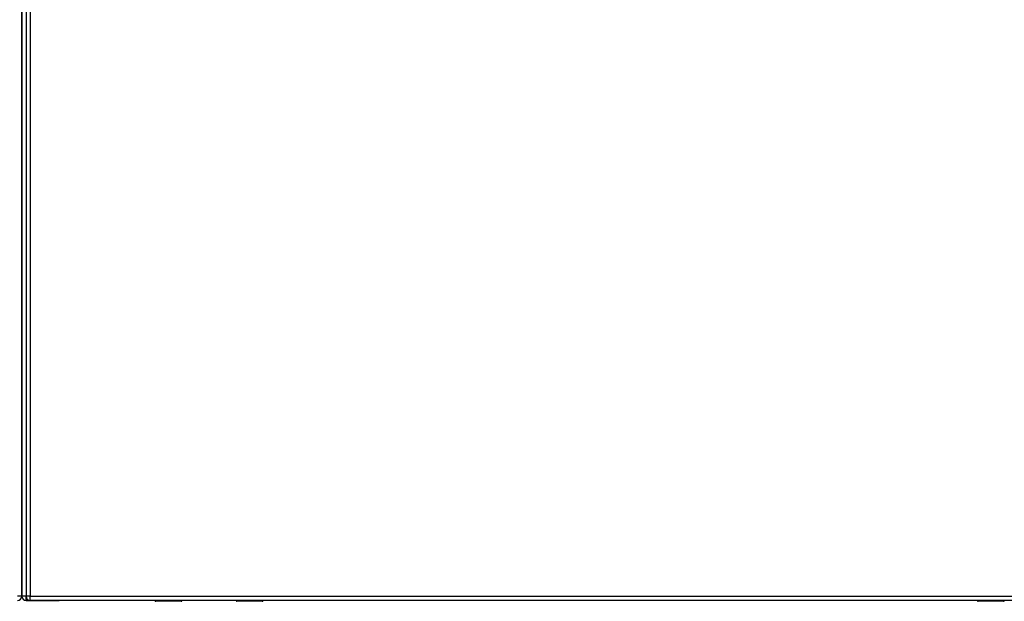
# Model space of a CAD drawing. Header units: inches. Extents: x 25 to 686, y 75 to 314.
# Tile 68 of 160: x 286 to 309, y 177 to 190. Entities that reach past the tile are written whole.
import ezdxf

# ---------------------------------------------------------------- set-up
doc = ezdxf.new("R2010")
doc.units = ezdxf.units.IN
doc.header["$MEASUREMENT"] = 0
doc.layers.add('Visible Edges(ANSI)', color=7, linetype='Continuous', lineweight=25)
doc.layers.add('Visible Tangent Edges(ANSI)', color=7, linetype='Continuous', lineweight=25)

msp = doc.modelspace()

# ---------------------------------------------------------------- linework, layer by layer
at = {"layer": 'Visible Edges(ANSI)'}
for p, q in [((286.311, 203.375), (286.311, 176.655)), ((286.213, 202.68), (286.213, 177.428)), ((286.213, 177.428), (286.213, 202.68)), ((286.213, 176.653), (286.213, 177.428)), ((286.213, 177.428), (286.213, 176.653)), ((286.312, 176.554), (287.079, 176.554)), ((352.015, 176.556), (286.41, 176.556)), ((289.307, 176.554), (287.079, 176.554)), ((289.932, 176.556), (289.932, 176.552)), ((291.191, 176.554), (289.932, 176.554)), ((291.191, 176.552), (291.191, 176.556)), ((308.408, 176.554), (291.816, 176.554)), ((309.033, 176.556), (309.033, 176.552)), ((310.292, 176.554), (309.033, 176.554)), ((289.916, 176.536), (289.326, 176.536)), ((291.797, 176.536), (291.207, 176.536)), ((309.017, 176.536), (308.427, 176.536))]:
    msp.add_line(p, q, dxfattribs=at)
for centre, radius, start, end in [((286.114, 176.653), 0.099, 270, 0), ((286.312, 176.653), 0.099, 180, 270), ((286.41, 176.655), 0.099, 180, 270), ((289.326, 176.556), 0.0197, 180.55, 270), ((289.916, 176.552), 0.0157, 270, 0), ((291.207, 176.552), 0.0157, 180, 270), ((291.797, 176.556), 0.0197, 270, 359.45), ((308.427, 176.556), 0.0197, 180.55, 270), ((309.017, 176.552), 0.0157, 270, 0)]:
    msp.add_arc(centre, radius, start, end, dxfattribs=at)
at = {"layer": 'Visible Tangent Edges(ANSI)'}
for p, q in [((286.41, 203.375), (286.41, 176.655)), ((286.213, 176.653), (286.114, 176.653)), ((286.311, 176.653), (286.213, 176.653)), ((286.41, 176.655), (286.311, 176.655)), ((286.312, 176.554), (286.312, 176.645)), ((286.41, 176.556), (286.41, 176.655)), ((286.41, 176.655), (352.015, 176.655)), ((289.326, 176.556), (289.326, 176.536)), ((289.916, 176.536), (289.916, 176.556)), ((291.207, 176.556), (291.207, 176.536)), ((291.797, 176.536), (291.797, 176.556)), ((308.427, 176.556), (308.427, 176.536)), ((309.017, 176.536), (309.017, 176.556))]:
    msp.add_line(p, q, dxfattribs=at)
at = {"layer": 'Visible Tangent Edges(ANSI)', "flags": 128}
for points in [[(289.546, 176.556), (289.547, 176.554), (289.548, 176.553), (289.55, 176.551), (289.552, 176.55), (289.554, 176.549), (289.557, 176.548), (289.56, 176.547), (289.563, 176.546), (289.566, 176.546), (289.57, 176.545), (289.573, 176.545), (289.577, 176.545), (289.581, 176.545), (289.585, 176.545), (289.588, 176.546), (289.592, 176.546), (289.595, 176.547), (289.598, 176.548), (289.6, 176.549), (289.603, 176.55), (289.605, 176.551), (289.606, 176.553), (289.607, 176.554), (289.608, 176.556)], [(289.588, 176.556), (289.588, 176.556), (289.587, 176.556), (289.586, 176.555), (289.585, 176.555), (289.584, 176.555), (289.583, 176.555), (289.582, 176.555), (289.581, 176.555), (289.58, 176.555), (289.579, 176.554), (289.578, 176.554), (289.577, 176.554), (289.576, 176.554), (289.575, 176.554), (289.574, 176.555), (289.573, 176.555), (289.572, 176.555), (289.571, 176.555), (289.57, 176.555), (289.569, 176.555), (289.569, 176.555), (289.568, 176.556), (289.567, 176.556), (289.566, 176.556)], [(291.515, 176.556), (291.516, 176.554), (291.517, 176.553), (291.518, 176.551), (291.52, 176.55), (291.523, 176.549), (291.525, 176.548), (291.528, 176.547), (291.531, 176.546), (291.535, 176.546), (291.538, 176.545), (291.542, 176.545), (291.546, 176.545), (291.549, 176.545), (291.553, 176.545), (291.557, 176.546), (291.56, 176.546), (291.563, 176.547), (291.566, 176.548), (291.569, 176.549), (291.571, 176.55), (291.573, 176.551), (291.575, 176.553), (291.576, 176.554), (291.577, 176.556)], [(291.557, 176.556), (291.556, 176.556), (291.555, 176.556), (291.554, 176.555), (291.553, 176.555), (291.553, 176.555), (291.552, 176.555), (291.551, 176.555), (291.55, 176.555), (291.549, 176.555), (291.548, 176.554), (291.547, 176.554), (291.546, 176.554), (291.545, 176.554), (291.544, 176.554), (291.543, 176.555), (291.542, 176.555), (291.541, 176.555), (291.54, 176.555), (291.539, 176.555), (291.538, 176.555), (291.537, 176.555), (291.536, 176.556), (291.535, 176.556), (291.534, 176.556)], [(308.647, 176.556), (308.648, 176.554), (308.649, 176.553), (308.651, 176.551), (308.653, 176.55), (308.655, 176.549), (308.658, 176.548), (308.661, 176.547), (308.664, 176.546), (308.667, 176.546), (308.671, 176.545), (308.674, 176.545), (308.678, 176.545), (308.682, 176.545), (308.686, 176.545), (308.689, 176.546), (308.693, 176.546), (308.696, 176.547), (308.699, 176.548), (308.701, 176.549), (308.704, 176.55), (308.706, 176.551), (308.707, 176.553), (308.708, 176.554), (308.709, 176.556)], [(308.689, 176.556), (308.689, 176.556), (308.688, 176.556), (308.687, 176.555), (308.686, 176.555), (308.685, 176.555), (308.684, 176.555), (308.683, 176.555), (308.682, 176.555), (308.681, 176.555), (308.68, 176.554), (308.679, 176.554), (308.678, 176.554), (308.677, 176.554), (308.676, 176.554), (308.675, 176.555), (308.674, 176.555), (308.673, 176.555), (308.672, 176.555), (308.671, 176.555), (308.67, 176.555), (308.67, 176.555), (308.669, 176.556), (308.668, 176.556), (308.667, 176.556)]]:
    msp.add_lwpolyline(points, dxfattribs=at)

doc.saveas('drawing.dxf')
